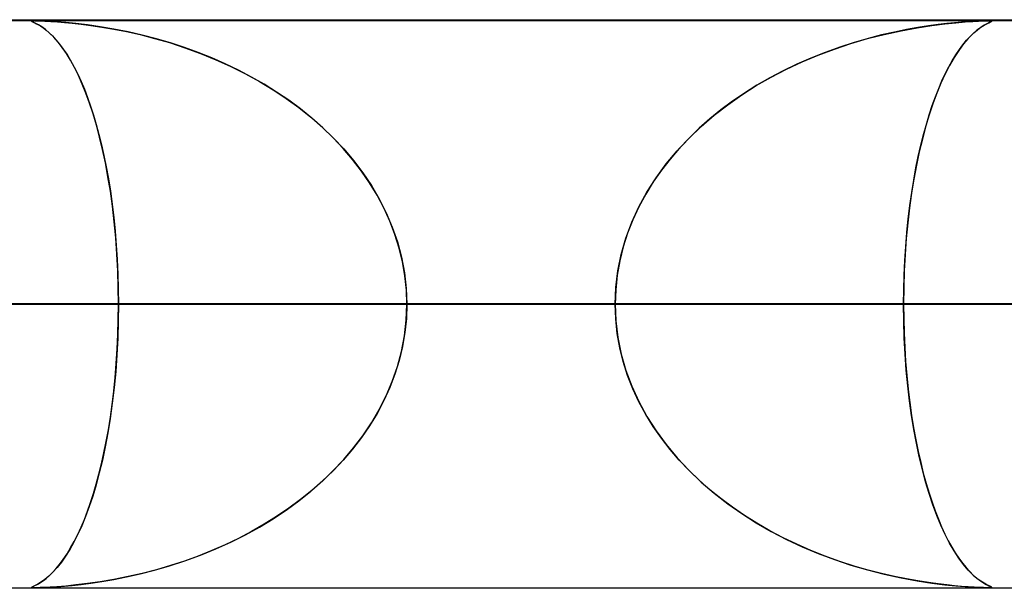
# Model space of a CAD drawing. Header units: millimetres. Extents: x -790 to 790, y -924 to 924.
# Tile 40 of 48: x 278 to 295, y 914 to 924. Entities that reach past the tile are written whole.
import ezdxf

# ---------------------------------------------------------------- set-up
doc = ezdxf.new("R2010")
doc.units = ezdxf.units.MM
doc.layers.add('HIDDEN', color=7, linetype='Continuous')
doc.layers.add('THICK', color=7, linetype='Continuous')

msp = doc.modelspace()

# ---------------------------------------------------------------- linework, layer by layer
at = {"layer": 'HIDDEN'}
for p, q in [((344.621, 923.99), (0, 923.99)), ((677, 923.99), (0, 923.99)), ((344.621, 923.99), (0, 923.99)), ((329.536, 923.98), (0, 923.98)), ((277.958, 923.978), (277.952, 923.975)), ((277.952, 923.975), (277.956, 923.97)), ((277.953, 923.973), (277.954, 923.977)), ((277.966, 923.965), (277.953, 923.973)), ((277.954, 923.977), (277.967, 923.979)), ((277.956, 923.97), (277.969, 923.963)), ((277.975, 923.98), (277.958, 923.978)), ((277.991, 923.953), (277.966, 923.965)), ((277.967, 923.979), (277.994, 923.98)), ((277.969, 923.963), (277.988, 923.954)), ((278.005, 923.98), (277.975, 923.98)), ((277.988, 923.954), (278.012, 923.943)), ((278.028, 923.936), (277.991, 923.953)), ((278.047, 923.98), (278.005, 923.98)), ((278.005, 923.98), (278.049, 923.98)), ((278.012, 923.943), (278.041, 923.929)), ((278.076, 923.91), (278.028, 923.936)), ((278.041, 923.929), (278.076, 923.909)), ((278.105, 923.978), (278.047, 923.98)), ((278.049, 923.98), (278.109, 923.978)), ((278.134, 923.873), (278.076, 923.91)), ((278.076, 923.909), (278.117, 923.885)), ((278.181, 923.975), (278.105, 923.978)), ((278.109, 923.978), (278.19, 923.975)), ((278.117, 923.885), (278.162, 923.854)), ((278.2, 923.825), (278.134, 923.873)), ((278.279, 923.97), (278.181, 923.975)), ((278.19, 923.975), (278.292, 923.969)), ((278.402, 923.962), (278.279, 923.97)), ((278.292, 923.969), (278.409, 923.962)), ((278.555, 923.95), (278.402, 923.962)), ((278.409, 923.962), (278.537, 923.952)), ((278.537, 923.952), (278.672, 923.939)), ((278.734, 923.932), (278.555, 923.95)), ((278.672, 923.939), (278.826, 923.922)), ((278.937, 923.908), (278.734, 923.932)), ((278.826, 923.922), (279, 923.9)), ((279.162, 923.876), (278.937, 923.908)), ((279, 923.9), (279.193, 923.871)), ((279.404, 923.835), (279.162, 923.876)), ((279.193, 923.871), (279.403, 923.835)), ((293.273, 923.807), (293.555, 923.859)), ((293.57, 923.861), (293.369, 923.826)), ((293.555, 923.859), (293.812, 923.898)), ((293.755, 923.89), (293.57, 923.861)), ((293.926, 923.913), (293.755, 923.89)), ((293.812, 923.898), (294.042, 923.927)), ((294.079, 923.931), (293.926, 923.913)), ((294.042, 923.927), (294.239, 923.947)), ((294.213, 923.945), (294.079, 923.931)), ((294.336, 923.956), (294.213, 923.945)), ((294.239, 923.947), (294.403, 923.961)), ((294.452, 923.964), (294.336, 923.956)), ((294.403, 923.961), (294.534, 923.97)), ((294.559, 923.971), (294.452, 923.964)), ((294.534, 923.97), (294.637, 923.975)), ((294.651, 923.975), (294.559, 923.971)), ((294.676, 923.865), (294.61, 923.815)), ((294.618, 923.822), (294.679, 923.867)), ((294.637, 923.975), (294.716, 923.978)), ((294.723, 923.978), (294.651, 923.975)), ((294.734, 923.902), (294.676, 923.865)), ((294.679, 923.867), (294.734, 923.902)), ((294.716, 923.978), (294.776, 923.979)), ((294.778, 923.98), (294.723, 923.978)), ((294.783, 923.929), (294.734, 923.902)), ((294.734, 923.902), (294.782, 923.928)), ((294.776, 923.979), (294.819, 923.98)), ((294.819, 923.98), (294.778, 923.98)), ((294.782, 923.928), (294.82, 923.947)), ((294.822, 923.948), (294.783, 923.929)), ((294.819, 923.98), (294.823, 923.98)), ((294.849, 923.98), (294.819, 923.98)), ((294.82, 923.947), (294.849, 923.961)), ((294.849, 923.961), (294.822, 923.948)), ((294.823, 923.98), (294.826, 923.98)), ((294.826, 923.98), (294.829, 923.98)), ((294.829, 923.98), (294.833, 923.98)), ((294.833, 923.98), (294.835, 923.98)), ((294.835, 923.98), (294.838, 923.98)), ((294.867, 923.978), (294.849, 923.98)), ((294.866, 923.969), (294.849, 923.961)), ((294.849, 923.961), (294.866, 923.969)), ((294.85, 923.98), (294.867, 923.978)), ((294.872, 923.975), (294.866, 923.969)), ((294.866, 923.969), (294.872, 923.975)), ((294.867, 923.978), (294.872, 923.975)), ((294.872, 923.975), (294.867, 923.978)), ((278.162, 923.854), (278.212, 923.816)), ((278.273, 923.763), (278.2, 923.825)), ((278.212, 923.816), (278.266, 923.769)), ((278.266, 923.769), (278.324, 923.714)), ((278.347, 923.69), (278.273, 923.763)), ((278.324, 923.714), (278.384, 923.648)), ((278.421, 923.605), (278.347, 923.69)), ((279.403, 923.835), (279.629, 923.791)), ((279.654, 923.785), (279.404, 923.835)), ((279.629, 923.791), (279.868, 923.737)), ((279.904, 923.728), (279.654, 923.785)), ((279.868, 923.737), (280.12, 923.672)), ((280.153, 923.663), (279.904, 923.728)), ((292.682, 923.667), (292.977, 923.742)), ((292.93, 923.731), (292.694, 923.67)), ((293.156, 923.783), (292.93, 923.731)), ((292.977, 923.742), (293.273, 923.807)), ((293.369, 923.826), (293.156, 923.783)), ((294.427, 923.637), (294.491, 923.707)), ((294.537, 923.751), (294.457, 923.671)), ((294.491, 923.707), (294.555, 923.768)), ((294.61, 923.815), (294.537, 923.751)), ((294.555, 923.768), (294.618, 923.822)), ((278.384, 923.648), (278.448, 923.572)), ((278.495, 923.51), (278.421, 923.605)), ((278.448, 923.572), (278.513, 923.484)), ((278.568, 923.403), (278.495, 923.51)), ((280.12, 923.672), (280.383, 923.596)), ((280.4, 923.591), (280.153, 923.663)), ((280.383, 923.596), (280.655, 923.507)), ((280.646, 923.51), (280.4, 923.591)), ((280.889, 923.422), (280.646, 923.51)), ((292.195, 923.518), (291.937, 923.425)), ((292.099, 923.484), (292.389, 923.581)), ((292.449, 923.599), (292.195, 923.518)), ((292.389, 923.581), (292.682, 923.667)), ((292.694, 923.67), (292.449, 923.599)), ((294.374, 923.573), (294.29, 923.46)), ((294.3, 923.474), (294.363, 923.56)), ((294.363, 923.56), (294.427, 923.637)), ((294.457, 923.671), (294.374, 923.573)), ((278.513, 923.484), (278.579, 923.386)), ((278.64, 923.286), (278.568, 923.403)), ((278.579, 923.386), (278.643, 923.28)), ((280.655, 923.507), (280.931, 923.406)), ((281.13, 923.326), (280.889, 923.422)), ((280.931, 923.406), (281.203, 923.295)), ((291.531, 923.258), (291.813, 923.377)), ((291.937, 923.425), (291.683, 923.324)), ((291.813, 923.377), (292.099, 923.484)), ((294.174, 923.278), (294.237, 923.38)), ((294.29, 923.46), (294.207, 923.334)), ((294.237, 923.38), (294.3, 923.474)), ((278.71, 923.157), (278.64, 923.286)), ((278.643, 923.28), (278.706, 923.165)), ((278.706, 923.165), (278.767, 923.043)), ((281.366, 923.223), (281.13, 923.326)), ((281.203, 923.295), (281.466, 923.176)), ((281.6, 923.111), (281.366, 923.223)), ((281.466, 923.176), (281.722, 923.048)), ((291.436, 923.215), (291.195, 923.099)), ((291.255, 923.13), (291.531, 923.258)), ((291.683, 923.324), (291.436, 923.215)), ((294.128, 923.195), (294.05, 923.045)), ((294.052, 923.05), (294.113, 923.168)), ((294.113, 923.168), (294.174, 923.278)), ((294.207, 923.334), (294.128, 923.195)), ((278.78, 923.017), (278.71, 923.157)), ((278.767, 923.043), (278.827, 922.914)), ((278.847, 922.866), (278.78, 923.017)), ((281.828, 922.991), (281.6, 923.111)), ((281.722, 923.048), (281.97, 922.911)), ((282.053, 922.863), (281.828, 922.991)), ((290.722, 922.839), (290.985, 922.99)), ((291.195, 923.099), (290.961, 922.976)), ((290.985, 922.99), (291.255, 923.13)), ((294.05, 923.045), (293.975, 922.882)), ((293.993, 922.923), (294.052, 923.05)), ((278.827, 922.914), (278.884, 922.776)), ((278.913, 922.704), (278.847, 922.866)), ((281.97, 922.911), (282.209, 922.766)), ((282.272, 922.726), (282.053, 922.863)), ((290.466, 922.676), (290.722, 922.839)), ((290.734, 922.845), (290.514, 922.708)), ((290.961, 922.976), (290.734, 922.845)), ((293.975, 922.882), (293.903, 922.707)), ((293.935, 922.787), (293.993, 922.923)), ((278.884, 922.776), (278.94, 922.632)), ((278.977, 922.529), (278.913, 922.704)), ((282.209, 922.766), (282.44, 922.613)), ((282.485, 922.581), (282.272, 922.726)), ((290.219, 922.503), (290.466, 922.676)), ((290.514, 922.708), (290.302, 922.563)), ((293.823, 922.49), (293.878, 922.643)), ((293.903, 922.707), (293.833, 922.521)), ((293.878, 922.643), (293.935, 922.787)), ((278.94, 922.632), (278.993, 922.48)), ((279.038, 922.343), (278.977, 922.529)), ((278.993, 922.48), (279.045, 922.321)), ((282.44, 922.613), (282.662, 922.452)), ((282.692, 922.428), (282.485, 922.581)), ((289.98, 922.317), (290.219, 922.503)), ((290.302, 922.563), (290.098, 922.412)), ((293.833, 922.521), (293.768, 922.323)), ((293.769, 922.328), (293.823, 922.49)), ((279.097, 922.145), (279.038, 922.343)), ((279.045, 922.321), (279.094, 922.155)), ((282.662, 922.452), (282.873, 922.283)), ((282.893, 922.267), (282.692, 922.428)), ((289.75, 922.12), (289.98, 922.317)), ((290.098, 922.412), (289.903, 922.254)), ((293.768, 922.323), (293.705, 922.115)), ((293.718, 922.157), (293.769, 922.328)), ((279.094, 922.155), (279.141, 921.981)), ((279.153, 921.935), (279.097, 922.145)), ((282.873, 922.283), (283.076, 922.106)), ((283.086, 922.097), (282.893, 922.267)), ((289.903, 922.254), (289.716, 922.089)), ((293.668, 921.978), (293.718, 922.157)), ((279.141, 921.981), (279.186, 921.799)), ((283.076, 922.106), (283.269, 921.92)), ((283.27, 921.919), (283.086, 922.097)), ((289.532, 921.911), (289.75, 922.12)), ((289.716, 922.089), (289.537, 921.916)), ((293.621, 921.79), (293.668, 921.978)), ((293.705, 922.115), (293.647, 921.898)), ((279.206, 921.713), (279.153, 921.935)), ((279.186, 921.799), (279.229, 921.608)), ((283.269, 921.92), (283.453, 921.725)), ((283.445, 921.733), (283.27, 921.919)), ((289.326, 921.691), (289.532, 921.911)), ((289.537, 921.916), (289.366, 921.735)), ((293.576, 921.594), (293.621, 921.79)), ((293.647, 921.898), (293.593, 921.672)), ((279.255, 921.48), (279.206, 921.713)), ((279.229, 921.608), (279.269, 921.408)), ((283.611, 921.539), (283.445, 921.733)), ((283.453, 921.725), (283.626, 921.52)), ((289.134, 921.46), (289.326, 921.691)), ((289.366, 921.735), (289.203, 921.546)), ((293.593, 921.672), (293.544, 921.437)), ((279.3, 921.236), (279.255, 921.48)), ((283.766, 921.336), (283.611, 921.539)), ((283.626, 921.52), (283.789, 921.305)), ((288.957, 921.218), (289.134, 921.46)), ((289.203, 921.546), (289.05, 921.349)), ((293.544, 921.437), (293.499, 921.195)), ((293.534, 921.39), (293.576, 921.594)), ((279.269, 921.408), (279.307, 921.198)), ((283.91, 921.127), (283.766, 921.336)), ((283.789, 921.305), (283.94, 921.08)), ((289.05, 921.349), (288.907, 921.143)), ((293.495, 921.177), (293.534, 921.39)), ((279.342, 920.982), (279.3, 921.236)), ((279.307, 921.198), (279.342, 920.98)), ((284.042, 920.91), (283.91, 921.127)), ((288.907, 921.143), (288.774, 920.928)), ((288.796, 920.966), (288.957, 921.218)), ((293.499, 921.195), (293.458, 920.946)), ((293.46, 920.956), (293.495, 921.177)), ((279.378, 920.717), (279.342, 920.982)), ((279.342, 920.98), (279.374, 920.753)), ((283.94, 921.08), (284.078, 920.845)), ((284.16, 920.686), (284.042, 920.91)), ((288.653, 920.704), (288.796, 920.966)), ((288.774, 920.928), (288.655, 920.706)), ((293.458, 920.946), (293.422, 920.689)), ((293.427, 920.728), (293.46, 920.956)), ((279.374, 920.753), (279.402, 920.519)), ((284.078, 920.845), (284.201, 920.601)), ((279.41, 920.444), (279.378, 920.717)), ((284.265, 920.455), (284.16, 920.686)), ((284.201, 920.601), (284.308, 920.349)), ((288.529, 920.433), (288.653, 920.704)), ((288.655, 920.706), (288.548, 920.477)), ((293.422, 920.689), (293.391, 920.424)), ((293.399, 920.493), (293.427, 920.728)), ((279.402, 920.519), (279.426, 920.278)), ((279.437, 920.162), (279.41, 920.444)), ((284.356, 920.219), (284.265, 920.455)), ((288.425, 920.153), (288.529, 920.433)), ((288.548, 920.477), (288.455, 920.241)), ((293.391, 920.424), (293.365, 920.15)), ((293.374, 920.251), (293.399, 920.493)), ((279.426, 920.278), (279.447, 920.03)), ((284.308, 920.349), (284.398, 920.088)), ((284.43, 919.978), (284.356, 920.219)), ((288.455, 920.241), (288.378, 920)), ((293.354, 920.005), (293.374, 920.251)), ((279.458, 919.873), (279.437, 920.162)), ((284.398, 920.088), (284.47, 919.82)), ((288.343, 919.867), (288.425, 920.153)), ((293.365, 920.15), (293.344, 919.867)), ((279.447, 920.03), (279.463, 919.777)), ((279.473, 919.581), (279.458, 919.873)), ((284.489, 919.735), (284.43, 919.978)), ((288.284, 919.577), (288.343, 919.867)), ((288.378, 920), (288.317, 919.754)), ((293.344, 919.867), (293.329, 919.578)), ((293.338, 919.755), (293.354, 920.005)), ((279.463, 919.777), (279.475, 919.519)), ((284.47, 919.82), (284.523, 919.546)), ((284.531, 919.489), (284.489, 919.735)), ((288.317, 919.754), (288.273, 919.502)), ((293.326, 919.502), (293.338, 919.755)), ((279.482, 919.286), (279.473, 919.581)), ((284.523, 919.546), (284.555, 919.269)), ((288.248, 919.284), (288.284, 919.577)), ((293.329, 919.578), (293.32, 919.285)), ((279.475, 919.519), (279.482, 919.256)), ((284.557, 919.24), (284.531, 919.489)), ((288.273, 919.502), (288.246, 919.247)), ((293.319, 919.247), (293.326, 919.502)), ((279.485, 918.99), (279.482, 919.286)), ((279.482, 919.256), (279.485, 918.99)), ((284.555, 919.269), (284.565, 918.99)), ((284.565, 918.99), (284.557, 919.24)), ((288.236, 918.99), (288.248, 919.284)), ((288.246, 919.247), (288.236, 918.99)), ((293.32, 919.285), (293.317, 918.99)), ((293.317, 918.99), (293.319, 919.247)), ((293.317, 918.99), (0, 918.99)), ((0, 918.99), (288.236, 918.99)), ((0, 918.99), (293.317, 918.99)), ((288.236, 918.99), (0, 918.99)), ((310.676, 918.99), (0, 918.99)), ((0, 918.99), (305.595, 918.99)), ((0, 918.99), (310.676, 918.99)), ((305.595, 918.99), (0, 918.99)), ((328.035, 918.99), (0, 918.99)), ((0, 918.99), (322.954, 918.99)), ((0, 918.99), (328.035, 918.99)), ((322.954, 918.99), (0, 918.99)), ((157.967, 918.99), (301.869, 918.99)), ((301.869, 918.99), (157.967, 918.99)), ((311.85, 918.99), (163.048, 918.99)), ((163.048, 918.99), (311.85, 918.99)), ((175.328, 918.99), (335.973, 918.99)), ((335.973, 918.99), (175.328, 918.99)), ((345.954, 918.99), (180.409, 918.99)), ((180.409, 918.99), (345.954, 918.99)), ((192.688, 918.99), (370.076, 918.99)), ((370.076, 918.99), (192.688, 918.99)), ((380.057, 918.99), (197.769, 918.99)), ((197.769, 918.99), (380.057, 918.99)), ((210.048, 918.99), (404.179, 918.99)), ((404.179, 918.99), (210.048, 918.99)), ((414.16, 918.99), (215.128, 918.99)), ((215.128, 918.99), (414.16, 918.99)), ((227.407, 918.99), (438.281, 918.99)), ((438.281, 918.99), (227.407, 918.99)), ((448.262, 918.99), (232.488, 918.99)), ((232.488, 918.99), (448.262, 918.99)), ((244.766, 918.99), (472.384, 918.99)), ((472.384, 918.99), (244.766, 918.99)), ((482.364, 918.99), (249.847, 918.99)), ((249.847, 918.99), (482.364, 918.99)), ((262.126, 918.99), (506.485, 918.99)), ((506.485, 918.99), (262.126, 918.99)), ((516.466, 918.99), (267.206, 918.99)), ((267.206, 918.99), (516.466, 918.99)), ((267.206, 918.99), (279.485, 918.99)), ((279.485, 918.99), (267.206, 918.99)), ((288.236, 918.99), (275.958, 918.99)), ((275.958, 918.99), (288.236, 918.99)), ((301.869, 918.99), (277.745, 918.99)), ((277.745, 918.99), (301.869, 918.99)), ((279.482, 918.724), (279.485, 918.99)), ((279.485, 918.99), (279.482, 918.691)), ((279.485, 918.99), (540.587, 918.99)), ((540.587, 918.99), (279.485, 918.99)), ((284.555, 918.711), (284.565, 918.99)), ((284.565, 918.99), (284.557, 918.74)), ((550.567, 918.99), (284.565, 918.99)), ((284.565, 918.99), (550.567, 918.99)), ((284.565, 918.99), (296.844, 918.99)), ((296.844, 918.99), (284.565, 918.99)), ((288.236, 918.99), (288.248, 918.696)), ((288.246, 918.733), (288.236, 918.99)), ((293.32, 918.695), (293.317, 918.99)), ((293.317, 918.99), (293.319, 918.734)), ((305.595, 918.99), (293.317, 918.99)), ((293.317, 918.99), (305.595, 918.99)), ((279.482, 918.691), (279.472, 918.394)), ((279.475, 918.461), (279.482, 918.724)), ((284.523, 918.434), (284.555, 918.711)), ((284.557, 918.74), (284.531, 918.491)), ((288.273, 918.478), (288.246, 918.733)), ((288.248, 918.696), (288.284, 918.403)), ((293.319, 918.734), (293.326, 918.481)), ((293.329, 918.402), (293.32, 918.695)), ((284.531, 918.491), (284.489, 918.245)), ((293.326, 918.481), (293.337, 918.229)), ((279.472, 918.394), (279.457, 918.099)), ((279.463, 918.203), (279.475, 918.461)), ((284.47, 918.16), (284.523, 918.434)), ((288.317, 918.226), (288.273, 918.478)), ((288.284, 918.403), (288.343, 918.113)), ((293.344, 918.113), (293.329, 918.402)), ((279.447, 917.95), (279.463, 918.203)), ((284.398, 917.892), (284.47, 918.16)), ((284.489, 918.245), (284.43, 918.002)), ((288.378, 917.98), (288.317, 918.226)), ((293.337, 918.229), (293.353, 917.981)), ((279.457, 918.099), (279.436, 917.808)), ((284.43, 918.002), (284.356, 917.761)), ((288.343, 918.113), (288.425, 917.827)), ((288.455, 917.739), (288.378, 917.98)), ((293.365, 917.83), (293.344, 918.113)), ((293.353, 917.981), (293.374, 917.736)), ((279.436, 917.808), (279.409, 917.523)), ((279.426, 917.702), (279.447, 917.95)), ((284.308, 917.631), (284.398, 917.892)), ((288.425, 917.827), (288.529, 917.547)), ((293.391, 917.556), (293.365, 917.83)), ((279.402, 917.461), (279.426, 917.702)), ((284.201, 917.379), (284.308, 917.631)), ((284.356, 917.761), (284.265, 917.525)), ((288.548, 917.503), (288.455, 917.739)), ((293.374, 917.736), (293.398, 917.496)), ((279.374, 917.227), (279.402, 917.461)), ((279.409, 917.523), (279.376, 917.248)), ((284.265, 917.525), (284.16, 917.294)), ((288.529, 917.547), (288.653, 917.276)), ((288.655, 917.274), (288.548, 917.503)), ((293.422, 917.291), (293.391, 917.556)), ((293.398, 917.496), (293.426, 917.262)), ((284.16, 917.294), (284.042, 917.07)), ((284.078, 917.135), (284.201, 917.379)), ((288.653, 917.276), (288.796, 917.014)), ((288.774, 917.052), (288.655, 917.274)), ((293.458, 917.034), (293.422, 917.291)), ((279.376, 917.248), (279.339, 916.981)), ((279.342, 917), (279.374, 917.227)), ((283.94, 916.9), (284.078, 917.135)), ((293.426, 917.262), (293.458, 917.034)), ((279.339, 916.981), (279.297, 916.725)), ((279.307, 916.782), (279.342, 917)), ((284.042, 917.07), (283.91, 916.853)), ((288.907, 916.837), (288.774, 917.052)), ((288.796, 917.014), (288.957, 916.762)), ((293.499, 916.785), (293.458, 917.034)), ((293.458, 917.034), (293.493, 916.815)), ((279.269, 916.572), (279.307, 916.782)), ((283.91, 916.853), (283.766, 916.643)), ((283.789, 916.675), (283.94, 916.9)), ((289.05, 916.631), (288.907, 916.837)), ((288.957, 916.762), (289.134, 916.52)), ((293.493, 916.815), (293.532, 916.603)), ((293.544, 916.543), (293.499, 916.785)), ((279.229, 916.372), (279.269, 916.572)), ((279.297, 916.725), (279.251, 916.48)), ((283.766, 916.643), (283.611, 916.441)), ((283.626, 916.461), (283.789, 916.675)), ((289.203, 916.434), (289.05, 916.631)), ((293.532, 916.603), (293.573, 916.399)), ((279.251, 916.48), (279.201, 916.246)), ((283.611, 916.441), (283.445, 916.247)), ((283.453, 916.255), (283.626, 916.461)), ((289.134, 916.52), (289.326, 916.289)), ((289.366, 916.245), (289.203, 916.434)), ((293.593, 916.309), (293.544, 916.543)), ((293.573, 916.399), (293.618, 916.203)), ((279.201, 916.246), (279.147, 916.023)), ((279.186, 916.181), (279.229, 916.372)), ((283.269, 916.06), (283.453, 916.255)), ((283.445, 916.247), (283.27, 916.061)), ((289.326, 916.289), (289.532, 916.069)), ((289.537, 916.064), (289.366, 916.245)), ((293.647, 916.083), (293.593, 916.309)), ((279.141, 915.999), (279.186, 916.181)), ((283.076, 915.874), (283.269, 916.06)), ((283.27, 916.061), (283.086, 915.883)), ((289.532, 916.069), (289.75, 915.86)), ((289.716, 915.891), (289.537, 916.064)), ((293.618, 916.203), (293.664, 916.016)), ((293.705, 915.866), (293.647, 916.083)), ((279.147, 916.023), (279.09, 915.813)), ((279.094, 915.825), (279.141, 915.999)), ((283.086, 915.883), (282.893, 915.713)), ((289.903, 915.726), (289.716, 915.891)), ((293.664, 916.016), (293.713, 915.837)), ((279.09, 915.813), (279.031, 915.614)), ((279.045, 915.659), (279.094, 915.825)), ((282.893, 915.713), (282.692, 915.552)), ((282.873, 915.697), (283.076, 915.874)), ((289.75, 915.86), (289.98, 915.663)), ((290.098, 915.568), (289.903, 915.726)), ((293.767, 915.658), (293.705, 915.866)), ((293.713, 915.837), (293.765, 915.667)), ((279.031, 915.614), (278.968, 915.428)), ((278.993, 915.5), (279.045, 915.659)), ((282.692, 915.552), (282.485, 915.399)), ((282.662, 915.528), (282.873, 915.697)), ((289.98, 915.663), (290.219, 915.477)), ((290.302, 915.417), (290.098, 915.568)), ((293.765, 915.667), (293.818, 915.505)), ((293.833, 915.46), (293.767, 915.658)), ((278.968, 915.428), (278.904, 915.253)), ((278.94, 915.348), (278.993, 915.5)), ((282.209, 915.214), (282.44, 915.367)), ((282.485, 915.399), (282.272, 915.254)), ((282.44, 915.367), (282.662, 915.528)), ((290.219, 915.477), (290.466, 915.304)), ((290.514, 915.272), (290.302, 915.417)), ((293.818, 915.505), (293.872, 915.352)), ((293.902, 915.274), (293.833, 915.46)), ((278.827, 915.066), (278.884, 915.203)), ((278.904, 915.253), (278.837, 915.091)), ((278.884, 915.203), (278.94, 915.348)), ((281.97, 915.069), (282.209, 915.214)), ((282.272, 915.254), (282.053, 915.117)), ((290.466, 915.304), (290.722, 915.141)), ((290.734, 915.135), (290.514, 915.272)), ((293.872, 915.352), (293.929, 915.208)), ((293.975, 915.099), (293.902, 915.274)), ((293.929, 915.208), (293.986, 915.072)), ((278.767, 914.937), (278.827, 915.066)), ((278.837, 915.091), (278.769, 914.94)), ((281.722, 914.932), (281.97, 915.069)), ((282.053, 915.117), (281.828, 914.989)), ((290.722, 915.141), (290.985, 914.99)), ((290.961, 915.004), (290.734, 915.135)), ((294.05, 914.936), (293.975, 915.099)), ((293.986, 915.072), (294.045, 914.945)), ((278.769, 914.94), (278.699, 914.801)), ((278.706, 914.815), (278.767, 914.937)), ((281.6, 914.869), (281.366, 914.757)), ((281.466, 914.804), (281.722, 914.932)), ((281.828, 914.989), (281.6, 914.869)), ((291.195, 914.881), (290.961, 915.004)), ((290.985, 914.99), (291.255, 914.85)), ((291.436, 914.765), (291.195, 914.881)), ((291.255, 914.85), (291.531, 914.721)), ((294.045, 914.945), (294.105, 914.826)), ((294.127, 914.785), (294.05, 914.936)), ((278.627, 914.673), (278.554, 914.556)), ((278.579, 914.594), (278.643, 914.7)), ((278.699, 914.801), (278.627, 914.673)), ((278.643, 914.7), (278.706, 914.815)), ((280.931, 914.574), (281.203, 914.685)), ((281.366, 914.757), (281.13, 914.654)), ((281.203, 914.685), (281.466, 914.804)), ((291.683, 914.656), (291.436, 914.765)), ((291.531, 914.721), (291.813, 914.603)), ((294.105, 914.826), (294.166, 914.715)), ((294.207, 914.647), (294.127, 914.785)), ((294.166, 914.715), (294.228, 914.613)), ((278.448, 914.408), (278.513, 914.496)), ((278.554, 914.556), (278.481, 914.451)), ((278.513, 914.496), (278.579, 914.594)), ((280.889, 914.558), (280.646, 914.47)), ((280.655, 914.473), (280.931, 914.574)), ((281.13, 914.654), (280.889, 914.558)), ((291.937, 914.555), (291.683, 914.656)), ((291.813, 914.603), (292.099, 914.496)), ((292.195, 914.463), (291.937, 914.555)), ((292.099, 914.496), (292.389, 914.399)), ((294.289, 914.521), (294.207, 914.647)), ((294.228, 914.613), (294.291, 914.519)), ((294.373, 914.407), (294.289, 914.521)), ((294.291, 914.519), (294.354, 914.432)), ((278.324, 914.266), (278.384, 914.332)), ((278.406, 914.357), (278.331, 914.274)), ((278.384, 914.332), (278.448, 914.408)), ((278.481, 914.451), (278.406, 914.357)), ((280.153, 914.317), (279.904, 914.252)), ((280.12, 914.308), (280.383, 914.384)), ((280.4, 914.389), (280.153, 914.317)), ((280.383, 914.384), (280.655, 914.473)), ((280.646, 914.47), (280.4, 914.389)), ((292.449, 914.381), (292.195, 914.463)), ((292.389, 914.399), (292.682, 914.313)), ((292.694, 914.31), (292.449, 914.381)), ((294.354, 914.432), (294.417, 914.354)), ((294.457, 914.309), (294.373, 914.407)), ((294.417, 914.354), (294.481, 914.284)), ((278.185, 914.143), (278.119, 914.097)), ((278.162, 914.126), (278.212, 914.164)), ((278.256, 914.202), (278.185, 914.143)), ((278.212, 914.164), (278.266, 914.211)), ((278.331, 914.274), (278.256, 914.202)), ((278.266, 914.211), (278.324, 914.266)), ((279.404, 914.145), (279.162, 914.104)), ((279.193, 914.109), (279.403, 914.145)), ((279.403, 914.145), (279.629, 914.189)), ((279.654, 914.195), (279.404, 914.145)), ((279.629, 914.189), (279.868, 914.243)), ((279.904, 914.252), (279.654, 914.195)), ((279.868, 914.243), (280.12, 914.308)), ((292.682, 914.313), (292.977, 914.238)), ((292.93, 914.249), (292.694, 914.31)), ((293.156, 914.197), (292.93, 914.249)), ((292.977, 914.238), (293.273, 914.173)), ((293.369, 914.154), (293.156, 914.197)), ((293.273, 914.173), (293.555, 914.121)), ((293.57, 914.119), (293.369, 914.154)), ((294.536, 914.229), (294.457, 914.309)), ((294.481, 914.284), (294.545, 914.221)), ((294.609, 914.165), (294.536, 914.229)), ((294.545, 914.221), (294.607, 914.167)), ((294.607, 914.167), (294.669, 914.121)), ((294.676, 914.116), (294.609, 914.165)), ((0, 914), (329.536, 914)), ((344.621, 913.99), (0, 913.99)), ((677, 913.99), (0, 913.99)), ((344.621, 913.99), (0, 913.99)), ((156.497, 914), (306.9, 914)), ((173.855, 914), (341, 914)), ((191.213, 914), (375.1, 914)), ((208.572, 914), (409.2, 914)), ((225.93, 914), (443.3, 914)), ((243.288, 914), (477.4, 914)), ((260.647, 914), (511.5, 914)), ((277.961, 914.012), (277.952, 914.006)), ((277.952, 914.005), (277.956, 914.01)), ((277.952, 914.006), (277.956, 914.002)), ((277.958, 914.002), (277.952, 914.005)), ((277.956, 914.01), (277.969, 914.017)), ((277.956, 914.002), (277.974, 914)), ((277.975, 914), (277.958, 914.002)), ((277.983, 914.023), (277.961, 914.012)), ((277.969, 914.017), (277.988, 914.026)), ((277.974, 914), (278.005, 914)), ((278.005, 914), (277.975, 914)), ((278.017, 914.039), (277.983, 914.023)), ((277.988, 914.026), (278.012, 914.037)), ((278.047, 914), (278.005, 914)), ((278.005, 914), (278.049, 914)), ((278.005, 914), (545.6, 914)), ((278.012, 914.037), (278.041, 914.051)), ((278.063, 914.063), (278.017, 914.039)), ((278.041, 914.051), (278.076, 914.07)), ((278.105, 914.002), (278.047, 914)), ((278.049, 914), (278.109, 914.002)), ((278.119, 914.097), (278.063, 914.063)), ((278.076, 914.07), (278.117, 914.095)), ((278.181, 914.005), (278.105, 914.002)), ((278.109, 914.002), (278.19, 914.005)), ((278.117, 914.095), (278.162, 914.126)), ((278.279, 914.01), (278.181, 914.005)), ((278.19, 914.005), (278.292, 914.011)), ((278.402, 914.018), (278.279, 914.01)), ((278.292, 914.011), (278.409, 914.018)), ((278.555, 914.03), (278.402, 914.018)), ((278.409, 914.018), (278.537, 914.028)), ((278.537, 914.028), (278.672, 914.041)), ((278.734, 914.048), (278.555, 914.03)), ((278.672, 914.041), (278.826, 914.058)), ((278.937, 914.072), (278.734, 914.048)), ((278.826, 914.058), (279, 914.08)), ((279.162, 914.104), (278.937, 914.072)), ((279, 914.08), (279.193, 914.109)), ((293.555, 914.121), (293.812, 914.082)), ((293.755, 914.09), (293.57, 914.119)), ((293.926, 914.067), (293.755, 914.09)), ((293.812, 914.082), (294.042, 914.053)), ((294.079, 914.049), (293.926, 914.067)), ((294.042, 914.053), (294.239, 914.033)), ((294.213, 914.035), (294.079, 914.049)), ((294.336, 914.024), (294.213, 914.035)), ((294.239, 914.033), (294.403, 914.019)), ((294.452, 914.016), (294.336, 914.024)), ((294.403, 914.019), (294.534, 914.01)), ((294.559, 914.009), (294.452, 914.016)), ((294.534, 914.01), (294.637, 914.005)), ((294.651, 914.005), (294.559, 914.009)), ((294.637, 914.005), (294.716, 914.002)), ((294.723, 914.002), (294.651, 914.005)), ((294.669, 914.121), (294.725, 914.084)), ((294.734, 914.078), (294.676, 914.116)), ((294.716, 914.002), (294.776, 914)), ((294.778, 914), (294.723, 914.002)), ((294.725, 914.084), (294.773, 914.056)), ((294.783, 914.051), (294.734, 914.078)), ((294.773, 914.056), (294.814, 914.036)), ((294.776, 914), (294.819, 914)), ((294.819, 914), (294.778, 914)), ((294.822, 914.032), (294.783, 914.051)), ((294.814, 914.036), (294.844, 914.022)), ((294.819, 914), (294.85, 914)), ((294.849, 914.019), (294.822, 914.032)), ((294.854, 914.001), (294.827, 914)), ((294.844, 914.022), (294.864, 914.012)), ((294.866, 914.011), (294.849, 914.019)), ((294.85, 914), (294.867, 914.002)), ((294.869, 914.002), (294.854, 914.001)), ((294.864, 914.012), (294.872, 914.006)), ((294.872, 914.005), (294.866, 914.011)), ((294.867, 914.002), (294.872, 914.005)), ((294.872, 914.006), (294.869, 914.002))]:
    msp.add_line(p, q, dxfattribs=at)
at = {"layer": 'THICK'}
for p, q in [((0, 924), (732, 924)), ((732, 919), (0, 919))]:
    msp.add_line(p, q, dxfattribs=at)

doc.saveas('drawing.dxf')
